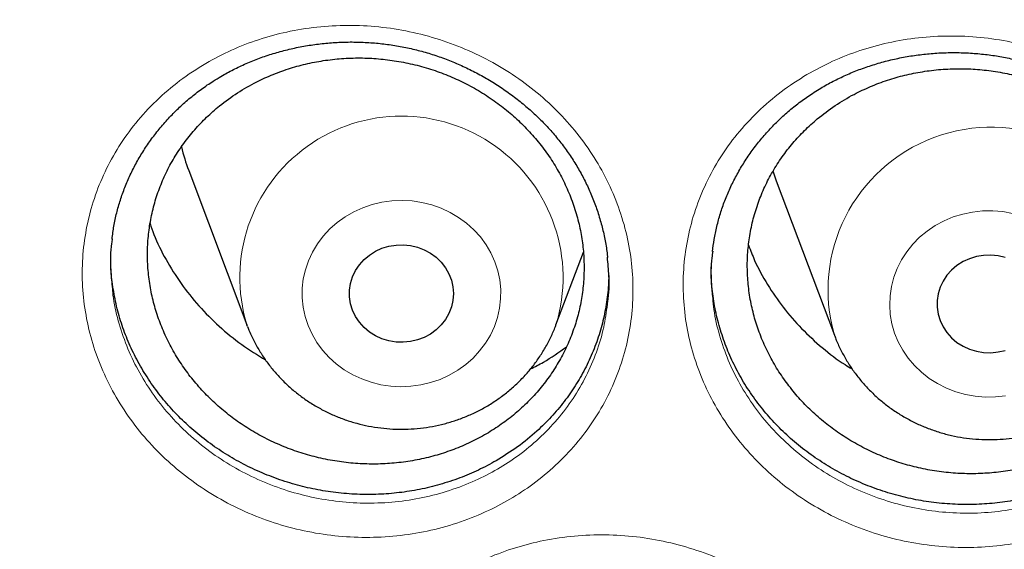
# Model space of a CAD drawing. Header units: millimetres. Extents: x 8 to 984, y 12 to 973.
# Tile 33 of 256: x 319 to 326, y 776 to 780. Entities that reach past the tile are written whole.
import ezdxf

# ---------------------------------------------------------------- set-up
doc = ezdxf.new("R2010")
doc.units = ezdxf.units.MM

msp = doc.modelspace()

# ---------------------------------------------------------------- linework, layer by layer
at = {"color": 7, "linetype": 'Continuous', "lineweight": 30}
for p, q in [((319.9585, 778.9909), (320.4056, 777.8026)), ((324.4753, 778.9111), (324.9223, 777.7229)), ((322.7817, 777.8026), (322.9922, 778.3621)), ((320.4097, 777.7918), (320.4056, 777.8026))]:
    msp.add_line(p, q, dxfattribs=at)
at = {"color": 7, "linetype": 'Continuous', "lineweight": 30, "flags": 128}
for points in [[(324.4491, 778.9866), (324.4723, 778.9189), (324.4753, 778.9111)], [(321.2178, 777.9158), (321.2024, 777.9661), (321.1946, 778.0179), (321.1946, 778.0703), (321.2024, 778.1221), (321.2178, 778.1725), (321.2405, 778.2203), (321.2701, 778.2647), (321.3059, 778.3048), (321.3474, 778.3398), (321.3937, 778.3691), (321.4438, 778.3921), (321.4969, 778.4083), (321.5519, 778.4173), (321.6076, 778.4192), (321.6631, 778.4137), (321.7173, 778.401), (321.769, 778.3814), (321.8173, 778.3552), (321.8613, 778.323), (321.9001, 778.2853), (321.9329, 778.243), (321.9591, 778.1968), (321.9782, 778.1476), (321.9898, 778.0963), (321.9937, 778.0441), (321.9898, 777.9919), (321.9782, 777.9407), (321.9591, 777.8915), (321.9329, 777.8452), (321.9001, 777.8029), (321.8613, 777.7652), (321.8173, 777.733), (321.769, 777.7068), (321.7173, 777.6872), (321.6631, 777.6745), (321.6076, 777.6691), (321.5519, 777.6709), (321.4969, 777.68), (321.4438, 777.6962), (321.3937, 777.7191), (321.3474, 777.7484), (321.3059, 777.7834), (321.2701, 777.8235), (321.2405, 777.8679), (321.2178, 777.9158)], [(326.234, 778.3213), (326.1798, 778.3339), (326.1243, 778.3394), (326.0686, 778.3376), (326.0136, 778.3285), (325.9605, 778.3123), (325.9104, 778.2894), (325.8641, 778.2601), (325.8226, 778.2251), (325.7868, 778.1849), (325.7572, 778.1406), (325.7345, 778.0927), (325.7191, 778.0424), (325.7114, 777.9905), (325.7114, 777.9382), (325.7191, 777.8863), (325.7345, 777.836), (325.7572, 777.7882), (325.7868, 777.7438), (325.8226, 777.7037), (325.8641, 777.6686), (325.9104, 777.6394), (325.9605, 777.6164), (326.0136, 777.6002), (326.0686, 777.5911), (326.1243, 777.5893), (326.1798, 777.5948), (326.234, 777.6074)], [(324.9223, 777.7229), (324.9227, 777.7217), (324.924, 777.7184)]]:
    msp.add_lwpolyline(points, dxfattribs=at)
at = {"color": 252, "linetype": 'Continuous', "lineweight": 0, "flags": 128}
for points in [[(320.8761, 777.7991), (320.8533, 777.8684), (320.8382, 777.9396), (320.8308, 778.0119), (320.8312, 778.0844), (320.8395, 778.1566), (320.8555, 778.2276), (320.8791, 778.2967), (320.91, 778.3632), (320.9479, 778.4265), (320.9924, 778.4858), (321.0431, 778.5406), (321.0995, 778.5903), (321.161, 778.6345), (321.2268, 778.6725), (321.2965, 778.7041), (321.3692, 778.7289), (321.4442, 778.7467), (321.5207, 778.7573), (321.598, 778.7606), (321.6752, 778.7565), (321.7516, 778.7451), (321.8264, 778.7265), (321.8988, 778.7009), (321.968, 778.6686), (322.0334, 778.6298), (322.0943, 778.5851), (322.1501, 778.5348), (322.2002, 778.4795), (322.244, 778.4197), (322.2811, 778.356), (322.3113, 778.2892), (322.334, 778.2198), (322.3491, 778.1486), (322.3565, 778.0764), (322.3561, 778.0038), (322.3478, 777.9316), (322.3318, 777.8606), (322.3083, 777.7915), (322.2774, 777.725), (322.2394, 777.6617), (322.1949, 777.6024), (322.1442, 777.5476), (322.0878, 777.4979), (322.0264, 777.4538), (321.9605, 777.4157), (321.8909, 777.3841), (321.8182, 777.3593), (321.7432, 777.3415), (321.6666, 777.3309), (321.5894, 777.3277), (321.5121, 777.3318), (321.4357, 777.3431), (321.361, 777.3617), (321.2886, 777.3873), (321.2193, 777.4196), (321.1539, 777.4584), (321.093, 777.5031), (321.0372, 777.5534), (320.9872, 777.6088), (320.9433, 777.6686), (320.9062, 777.7322), (320.8761, 777.7991)], [(326.2918, 778.6603), (326.2158, 778.674), (326.1387, 778.6803), (326.0614, 778.6793), (325.9846, 778.671), (325.909, 778.6554), (325.8355, 778.6328), (325.7648, 778.6033), (325.6977, 778.5672), (325.6348, 778.5249), (325.5768, 778.4769), (325.5243, 778.4237), (325.4778, 778.3657), (325.4377, 778.3036), (325.4046, 778.238), (325.3787, 778.1696), (325.3604, 778.0991), (325.3497, 778.0272), (325.3468, 777.9547), (325.3518, 777.8823), (325.3645, 777.8107), (325.3849, 777.7407), (325.4128, 777.673), (325.4478, 777.6082), (325.4896, 777.5472), (325.5377, 777.4904), (325.5918, 777.4385), (325.6511, 777.3919), (325.7152, 777.3513), (325.7834, 777.3169), (325.8549, 777.2892), (325.929, 777.2684), (326.005, 777.2548), (326.082, 777.2484), (326.1594, 777.2494), (326.2362, 777.2577)]]:
    msp.add_lwpolyline(points, dxfattribs=at)
at = {"color": 252, "linetype": 'Continuous', "lineweight": 0}
for centre, radius, start, end in [((321.5937, 778.1663), 1.2425, 342.971, 197.01822), ((326.125, 778.0714), 1.2521, 24.82668, 196.15947)]:
    msp.add_arc(centre, radius, start, end, dxfattribs=at)
at = {"color": 7, "linetype": 'Continuous', "lineweight": 30}
msp.add_arc((321.4122, 779.5378), 1.5532, 193.60825, 200.61869, dxfattribs=at)
at = {"color": 252, "linetype": 'Continuous', "lineweight": 0}
for points, knots in [([(346.0257, 818.5745), (345.5291, 818.5686), (344.5359, 818.5568), (343.0491, 818.4611), (341.568, 818.3086), (340.0955, 818.094), (338.6432, 817.8208), (337.2136, 817.4904), (335.8091, 817.1048), (334.4236, 816.6626), (333.0515, 816.1617), (331.6958, 815.6018), (330.3597, 814.9828), (329.0539, 814.3093), (327.781, 813.5826), (326.5507, 812.8087), (325.3647, 811.9902), (324.2243, 811.1296), (323.1247, 810.2236), (322.0613, 809.2682), (321.0372, 808.2642), (320.0553, 807.2126), (319.1236, 806.1216), (318.244, 804.9932), (317.423, 803.8365), (316.6611, 802.6545), (315.9586, 801.45), (315.3122, 800.2182), (314.7195, 798.9537), (314.1829, 797.6584), (313.7047, 796.3344), (313.289, 794.9919), (312.9366, 793.6335), (312.6499, 792.2701), (312.4281, 790.9045), (312.2704, 789.5395), (312.1756, 788.1694), (312.1438, 786.7883), (312.1764, 785.399), (312.2746, 784.004), (312.4381, 782.6145), (312.6666, 781.233), (312.9579, 779.8704), (313.31, 778.5292), (313.7211, 777.2114), (314.1924, 775.9116), (314.7263, 774.6243), (315.3231, 773.3524), (315.9829, 772.0989), (316.7007, 770.8738), (317.4753, 769.6795), (318.3001, 768.5252), (319.1726, 767.4125), (320.0898, 766.3427), (321.0555, 765.3109), (322.0739, 764.3133), (323.144, 763.3525), (324.2648, 762.4313), (325.4277, 761.5572), (326.6305, 760.7319), (327.8634, 759.9617), (329.1233, 759.2469), (330.4071, 758.5878), (331.7201, 757.9813), (333.0678, 757.4253), (334.4484, 756.9218), (335.8597, 756.4732), (337.2906, 756.0831), (338.7384, 755.7525), (340.1917, 755.4835), (341.6472, 755.2755), (343.1021, 755.1275), (344.5625, 755.0386), (346.0345, 755.0087), (347.5154, 755.0393), (349.0022, 755.1315), (350.4833, 755.2849), (351.9558, 755.4992), (353.4081, 755.7725), (354.8377, 756.1029), (356.2423, 756.4885), (357.6278, 756.9307), (358.9999, 757.4316), (360.3556, 757.9915), (361.6916, 758.6105), (362.9974, 759.284), (364.2704, 760.0107), (365.5007, 760.7846), (366.6867, 761.6031), (367.827, 762.4637), (368.9267, 763.3697), (369.99, 764.3251), (371.0141, 765.3291), (371.996, 766.3807), (372.9277, 767.4717), (373.8073, 768.6001), (374.6283, 769.7568), (375.3902, 770.9388), (376.0927, 772.1433), (376.7391, 773.3751), (377.3318, 774.6396), (377.8684, 775.9349), (378.3467, 777.259), (378.7624, 778.6014), (379.1148, 779.9598), (379.4015, 781.3232), (379.6232, 782.6888), (379.781, 784.0538), (379.8757, 785.4239), (379.9075, 786.805), (379.875, 788.1943), (379.7767, 789.5893), (379.6132, 790.9788), (379.3847, 792.3603), (379.0935, 793.7229), (378.7413, 795.0641), (378.3303, 796.3819), (377.859, 797.6817), (377.325, 798.969), (376.7282, 800.2409), (376.0685, 801.4944), (375.3506, 802.7195), (374.5761, 803.9138), (373.7512, 805.0681), (372.8788, 806.1808), (371.9615, 807.2507), (370.9959, 808.2824), (369.9775, 809.28), (368.9073, 810.2408), (367.7865, 811.162), (366.6236, 812.0361), (365.4208, 812.8614), (364.188, 813.6316), (362.9281, 814.3464), (361.6443, 815.0055), (360.3313, 815.612), (358.9835, 816.168), (357.6029, 816.6715), (356.1916, 817.1202), (354.7607, 817.5102), (353.3129, 817.8408), (351.8597, 818.1097), (350.4041, 818.318), (348.9492, 818.4651), (347.4888, 818.5574), (346.5134, 818.5688), (346.0257, 818.5745)], [0, 0, 0, 0, 0.007, 0.014, 0.021, 0.028, 0.035, 0.041875, 0.04875, 0.055625, 0.0625, 0.0695, 0.0765, 0.0835, 0.0905, 0.0975, 0.104375, 0.11125, 0.118125, 0.125, 0.132, 0.139, 0.146, 0.153, 0.16, 0.166875, 0.17375, 0.180625, 0.1875, 0.1945, 0.2015, 0.2085, 0.2155, 0.2225, 0.229375, 0.23625, 0.243125, 0.25, 0.257, 0.264, 0.271, 0.278, 0.285, 0.291875, 0.29875, 0.305625, 0.3125, 0.3195, 0.3265, 0.3335, 0.3405, 0.3475, 0.354375, 0.36125, 0.368125, 0.375, 0.382, 0.389, 0.396, 0.403, 0.41, 0.416875, 0.42375, 0.430625, 0.4375, 0.4445, 0.4515, 0.4585, 0.4655, 0.4725, 0.479375, 0.48625, 0.493125, 0.5, 0.507, 0.514, 0.521, 0.528, 0.535, 0.541875, 0.54875, 0.555625, 0.5625, 0.5695, 0.5765, 0.5835, 0.5905, 0.5975, 0.604375, 0.61125, 0.618125, 0.625, 0.632, 0.639, 0.646, 0.653, 0.66, 0.666875, 0.67375, 0.680625, 0.6875, 0.6945, 0.7015, 0.7085, 0.7155, 0.7225, 0.729375, 0.73625, 0.743125, 0.75, 0.757, 0.764, 0.771, 0.778, 0.785, 0.791875, 0.79875, 0.805625, 0.8125, 0.8195, 0.8265, 0.8335, 0.8405, 0.8475, 0.854375, 0.86125, 0.868125, 0.875, 0.882, 0.889, 0.896, 0.903, 0.91, 0.916875, 0.92375, 0.930625, 0.9375, 0.9445, 0.9515, 0.9585, 0.9655, 0.9725, 0.979375, 0.98625, 0.993125, 1, 1, 1, 1]), ([(320.1148, 779.8288), (320.18, 779.863), (320.3105, 779.9315), (320.5207, 780.0083), (320.7418, 780.066), (320.973, 780.1001), (321.2111, 780.1102), (321.4498, 780.0956), (321.6858, 780.0555), (321.9162, 779.9915), (322.1387, 779.9044), (322.3498, 779.7943), (322.5474, 779.6634), (322.7285, 779.5134), (322.8903, 779.3459), (323.0317, 779.1637), (323.1511, 778.9685), (323.246, 778.7625), (323.3162, 778.5485), (323.3605, 778.3295), (323.3777, 778.1083), (323.3686, 777.8878), (323.3333, 777.6701), (323.2711, 777.4583), (323.1838, 777.2549), (323.0724, 777.0624), (322.9377, 776.8839), (322.782, 776.7211), (322.6115, 776.5794), (322.4296, 776.4597), (322.2343, 776.3582), (322.0214, 776.2753), (321.7931, 776.2135), (321.5583, 776.1763), (321.3199, 776.1648), (321.0811, 776.1779), (320.8444, 776.2155), (320.6128, 776.2782), (320.3892, 776.3644), (320.1768, 776.4728), (319.9787, 776.6026), (319.7968, 776.7513), (319.6331, 776.9173), (319.4904, 777.0992), (319.3697, 777.2941), (319.2727, 777.4994), (319.2013, 777.7128), (319.1556, 777.9313), (319.136, 778.1524), (319.1438, 778.3733), (319.1778, 778.5912), (319.2378, 778.8034), (319.3237, 779.007), (319.4334, 779.1997), (319.5679, 779.3822), (319.7279, 779.5502), (319.91, 779.7034), (320.0466, 779.7871), (320.1148, 779.8288)], [0, 0, 0, 0, 0.017129, 0.034307, 0.051436, 0.06936, 0.087341, 0.105265, 0.123155, 0.141104, 0.158995, 0.176909, 0.19488, 0.212793, 0.23063, 0.248522, 0.266358, 0.28423, 0.302158, 0.320029, 0.337852, 0.355731, 0.373553, 0.39142, 0.409343, 0.42721, 0.445076, 0.462999, 0.480866, 0.49744, 0.514014, 0.532021, 0.550084, 0.568088, 0.586008, 0.603985, 0.621904, 0.639856, 0.657867, 0.675819, 0.693688, 0.711613, 0.729482, 0.747354, 0.765283, 0.783155, 0.800994, 0.81889, 0.83673, 0.85457, 0.872467, 0.890306, 0.908135, 0.926018, 0.943844, 0.962542, 0.981303, 1, 1, 1, 1]), ([(324.7107, 779.728), (324.7757, 779.7635), (324.906, 779.8347), (325.1163, 779.9154), (325.3372, 779.9769), (325.5682, 780.0148), (325.806, 780.0288), (326.0446, 780.0181), (326.2809, 779.9819), (326.512, 779.9217), (326.7352, 779.8383), (326.9476, 779.7318), (327.1465, 779.6042), (327.3293, 779.4574), (327.4932, 779.2928), (327.6367, 779.113), (327.7585, 778.92), (327.856, 778.7156), (327.9288, 778.5029), (327.9759, 778.2847), (327.9958, 778.0639), (327.9895, 777.8432), (327.9569, 777.625), (327.8973, 777.4122), (327.8125, 777.2074), (327.7036, 777.0132), (327.571, 776.8326), (327.4174, 776.6673), (327.2486, 776.5228), (327.0682, 776.4002), (326.8742, 776.2956), (326.6624, 776.2094), (326.4351, 776.144), (326.2009, 776.103), (325.9629, 776.0877), (325.7243, 776.0969), (325.4873, 776.1306), (325.2551, 776.1895), (325.0307, 776.2719), (324.8171, 776.3766), (324.6176, 776.503), (324.434, 776.6486), (324.2684, 776.8119), (324.1235, 776.9912), (324.0005, 777.184), (323.9009, 777.3875), (323.8269, 777.5997), (323.7784, 777.8174), (323.7561, 778.0381), (323.7611, 778.2591), (323.7924, 778.4775), (323.8498, 778.6906), (323.9331, 778.8955), (324.0404, 779.09), (324.1724, 779.2743), (324.3297, 779.4443), (324.5088, 779.5997), (324.6435, 779.6853), (324.7107, 779.728)], [0, 0, 0, 0, 0.017221, 0.034492, 0.051713, 0.069628, 0.0876, 0.105515, 0.123396, 0.141334, 0.159216, 0.177123, 0.195088, 0.212995, 0.230831, 0.248724, 0.266559, 0.284437, 0.302371, 0.320248, 0.338081, 0.355969, 0.373801, 0.391677, 0.40961, 0.427486, 0.445356, 0.463284, 0.481156, 0.497736, 0.514317, 0.532312, 0.550365, 0.568358, 0.586268, 0.604235, 0.622145, 0.640087, 0.658088, 0.676031, 0.693895, 0.711816, 0.72968, 0.747554, 0.765485, 0.783359, 0.801206, 0.81911, 0.836957, 0.854807, 0.872714, 0.890564, 0.908401, 0.926292, 0.944126, 0.96273, 0.981398, 1, 1, 1, 1]), ([(319.3702, 778.0972), (319.3719, 778.0756), (319.3785, 777.9872), (319.4145, 777.834), (319.4777, 777.6408), (319.566, 777.4549), (319.6751, 777.2784), (319.8043, 777.1135), (319.9525, 776.9629), (320.1171, 776.828), (320.2964, 776.7101), (320.4886, 776.6116), (320.691, 776.5331), (320.9005, 776.4758), (321.1147, 776.4411), (321.3308, 776.4287), (321.5465, 776.4384), (321.7589, 776.4714), (321.9654, 776.5266), (322.158, 776.6009), (322.3347, 776.6921), (322.4992, 776.7997), (322.6534, 776.9273), (322.7942, 777.074), (322.9162, 777.235), (323.0171, 777.4086), (323.0956, 777.5923), (323.1517, 777.777), (323.1689, 777.9019), (323.1771, 777.961)], [0, 0, 0, 0, 0.0124437, 0.0507457, 0.0889287, 0.1271781, 0.1655535, 0.2038043, 0.2420515, 0.2804216, 0.3186701, 0.3570919, 0.3956373, 0.4340601, 0.4724254, 0.5109142, 0.5492818, 0.5878196, 0.6264843, 0.665028, 0.7004932, 0.7359607, 0.7742044, 0.8125683, 0.8508107, 0.8890508, 0.927412, 0.965654, 1, 1, 1, 1]), ([(323.9865, 778.0083), (323.989, 777.979), (323.9971, 777.8832), (324.0362, 777.7231), (324.102, 777.5311), (324.1925, 777.3469), (324.3037, 777.1724), (324.4349, 777.0099), (324.5849, 776.8619), (324.751, 776.7299), (324.9316, 776.6152), (325.1248, 776.52), (325.3279, 776.4451), (325.5379, 776.3913), (325.7524, 776.3603), (325.9684, 776.3515), (326.1838, 776.3649), (326.3956, 776.4014), (326.6012, 776.4599), (326.7928, 776.5374), (326.9683, 776.6315), (327.1315, 776.7419), (327.2841, 776.872), (327.4231, 777.021), (327.543, 777.184), (327.6418, 777.3593), (327.7179, 777.5442), (327.7703, 777.7235), (327.7853, 777.8421), (327.792, 777.8949)], [0, 0, 0, 0, 0.016822, 0.055119, 0.093295, 0.131528, 0.169884, 0.208116, 0.246332, 0.284668, 0.322884, 0.361264, 0.399766, 0.438146, 0.476467, 0.514911, 0.553234, 0.591727, 0.630345, 0.668844, 0.704303, 0.739761, 0.777992, 0.816342, 0.854572, 0.89281, 0.931169, 0.969406, 1, 1, 1, 1]), ([(327.0182, 775.9714), (327.0833, 776.0068), (327.2137, 776.0777), (327.4241, 776.1582), (327.6452, 776.2196), (327.8763, 776.2576), (328.1142, 776.2717), (328.3529, 776.2613), (328.5891, 776.2256), (328.8201, 776.166), (329.0433, 776.0833), (329.2555, 775.9776), (329.4543, 775.8511), (329.6369, 775.7053), (329.8005, 775.5418), (329.9439, 775.3633), (330.0654, 775.1715), (330.1627, 774.9684), (330.2354, 774.757), (330.2823, 774.5401), (330.3021, 774.3205), (330.2956, 774.101), (330.2627, 773.8838), (330.2029, 773.6721), (330.1179, 773.4681), (330.0087, 773.2747), (329.8758, 773.0948), (329.7219, 772.9301), (329.5528, 772.7861), (329.3721, 772.6638), (329.1777, 772.5595), (328.9657, 772.4735), (328.7382, 772.4082), (328.5039, 772.3672), (328.2659, 772.3517), (328.0271, 772.3606), (327.7901, 772.3939), (327.5581, 772.4522), (327.3337, 772.5339), (327.1203, 772.6378), (326.9209, 772.7632), (326.7376, 772.9077), (326.5721, 773.0698), (326.4274, 773.248), (326.3046, 773.4394), (326.2052, 773.6417), (326.1314, 773.8526), (326.0831, 774.069), (326.0609, 774.2885), (326.0661, 774.5083), (326.0976, 774.7256), (326.1552, 774.9378), (326.2388, 775.1418), (326.3464, 775.3354), (326.4787, 775.5191), (326.6363, 775.6885), (326.8158, 775.8434), (326.9508, 775.9288), (327.0182, 775.9714)], [0, 0, 0, 0, 0.017215, 0.034482, 0.051699, 0.069611, 0.087582, 0.105494, 0.123367, 0.141297, 0.15917, 0.177066, 0.195019, 0.212915, 0.230742, 0.248625, 0.266451, 0.284326, 0.302257, 0.320131, 0.337968, 0.355862, 0.373698, 0.391584, 0.409526, 0.427412, 0.445295, 0.463233, 0.481115, 0.497714, 0.514313, 0.532305, 0.550354, 0.568344, 0.58625, 0.604213, 0.622118, 0.640051, 0.658042, 0.675974, 0.693828, 0.711738, 0.729591, 0.747457, 0.765381, 0.783247, 0.801094, 0.818997, 0.836843, 0.8547, 0.872613, 0.890469, 0.908316, 0.926219, 0.944064, 0.962688, 0.981376, 1, 1, 1, 1]), ([(322.0631, 775.9148), (322.1284, 775.9487), (322.2593, 776.0165), (322.4698, 776.0924), (322.6911, 776.1493), (322.9226, 776.1828), (323.1609, 776.1924), (323.3996, 776.1774), (323.6355, 776.1371), (323.8658, 776.073), (324.0879, 775.986), (324.2986, 775.8762), (324.4956, 775.7457), (324.6761, 775.5964), (324.8373, 775.4296), (324.978, 775.2483), (325.0966, 775.0541), (325.1909, 774.8492), (325.2603, 774.6364), (325.3039, 774.4187), (325.3203, 774.1987), (325.3104, 773.9794), (325.2743, 773.763), (325.2113, 773.5524), (325.1232, 773.3502), (325.0111, 773.1589), (324.8755, 772.9816), (324.7191, 772.8198), (324.5479, 772.6791), (324.3653, 772.5603), (324.1693, 772.4596), (323.9559, 772.3776), (323.7272, 772.3166), (323.4922, 772.2801), (323.2536, 772.2691), (323.0148, 772.2826), (322.7781, 772.3204), (322.5467, 772.3832), (322.3234, 772.4693), (322.1115, 772.5774), (321.9139, 772.7068), (321.7326, 772.8549), (321.5695, 773.0202), (321.4275, 773.2012), (321.3076, 773.395), (321.2113, 773.5993), (321.1407, 773.8115), (321.0957, 774.0288), (321.0769, 774.2487), (321.0855, 774.4683), (321.1203, 774.685), (321.181, 774.8959), (321.2677, 775.0983), (321.3782, 775.2898), (321.5135, 775.4712), (321.6744, 775.6382), (321.8574, 775.7904), (321.9946, 775.8734), (322.0631, 775.9148)], [0, 0, 0, 0, 0.017121, 0.0342917, 0.0514128, 0.0693361, 0.0873168, 0.10524, 0.1231229, 0.1410627, 0.1589457, 0.1768462, 0.1948048, 0.2127052, 0.2305303, 0.2484112, 0.2662362, 0.2841015, 0.3020247, 0.3198908, 0.3377164, 0.3555991, 0.3734244, 0.3913017, 0.4092353, 0.4271124, 0.4449917, 0.4629281, 0.4808075, 0.4974035, 0.5139991, 0.5320036, 0.5500647, 0.5680666, 0.5859839, 0.6039578, 0.6218741, 0.6398162, 0.6578159, 0.6757581, 0.6936137, 0.7115262, 0.7293818, 0.7472436, 0.7651632, 0.7830251, 0.8008623, 0.8187557, 0.8365926, 0.8544384, 0.8723405, 0.8901864, 0.9080262, 0.9259209, 0.9437591, 0.9624846, 0.9812756, 1, 1, 1, 1])]:
    msp.add_open_spline(points, degree=3, knots=knots, dxfattribs=at)
at = {"color": 7, "linetype": 'Continuous', "lineweight": 30}
for points, knots in [([(311.1744, 789.4808), (311.1726, 789.4568), (311.1688, 789.404), (311.163, 789.318), (311.1562, 789.213), (311.1484, 789.0876), (311.1399, 788.9438), (311.1316, 788.792), (311.124, 788.6382), (311.1173, 788.4874), (311.1114, 788.3395), (311.1036, 788.1144), (311.0958, 787.8185), (311.0912, 787.489), (311.0902, 787.2027), (311.0913, 786.9474), (311.0947, 786.6793), (311.1008, 786.3958), (311.111, 786.0672), (311.127, 785.6905), (311.1509, 785.2625), (311.1827, 784.8099), (311.2233, 784.3328), (311.2741, 783.8315), (311.336, 783.3061), (311.4042, 782.8036), (311.4759, 782.3312), (311.5473, 781.902), (311.623, 781.4825), (311.7015, 781.0785), (311.7822, 780.6902), (311.8645, 780.3174), (311.9505, 779.949), (312.0399, 779.5859), (312.1322, 779.2293), (312.2239, 778.8912), (312.3143, 778.5714), (312.3951, 778.2963), (312.4659, 778.0629), (312.5264, 777.8678), (312.5852, 777.6824), (312.641, 777.5101), (312.6922, 777.3552), (312.737, 777.2216), (312.7742, 777.1122), (312.804, 777.0252), (312.8296, 776.9515), (312.8556, 776.8771), (312.8859, 776.7909), (312.922, 776.6893), (312.9659, 776.5673), (313.0183, 776.4238), (313.0798, 776.2579), (313.1496, 776.073), (313.2281, 775.8691), (313.3151, 775.648), (313.4102, 775.4119), (313.5109, 775.1676), (313.6153, 774.9207), (313.7691, 774.5649), (313.976, 774.1045), (314.241, 773.5448), (314.5426, 772.9385), (314.8834, 772.2896), (315.2663, 771.6025), (315.6598, 770.9346), (316.103, 770.2214), (316.6039, 769.4617), (317.1685, 768.6583), (317.758, 767.8705), (318.2975, 767.1924), (318.7816, 766.6134), (319.2073, 766.1236), (319.6562, 765.6272), (320.1289, 765.1252), (320.5526, 764.6938), (320.9195, 764.3325), (321.2229, 764.0411), (321.5348, 763.749), (321.8554, 763.4564), (322.1848, 763.1635), (322.5208, 762.8724), (322.8458, 762.5983), (323.1506, 762.3475), (323.4281, 762.1241), (323.6872, 761.9197), (323.9274, 761.7338), (324.1481, 761.5658), (324.3399, 761.4222), (324.5043, 761.3008), (324.6429, 761.1995), (324.7666, 761.1099), (324.8667, 761.0381), (324.9421, 760.9843), (324.9978, 760.9448), (325.0534, 760.9055), (325.1268, 760.8538), (325.2229, 760.7866), (325.3393, 760.7058), (325.4676, 760.6176), (325.6067, 760.5229), (325.7566, 760.4218), (325.9491, 760.2937), (326.1892, 760.1363), (326.4827, 759.9478), (326.803, 759.7468), (327.1506, 759.534), (327.5225, 759.3123), (327.911, 759.0873), (328.3066, 758.8648), (328.7032, 758.6485), (329.2012, 758.3848), (329.8012, 758.0804), (330.5038, 757.743), (331.2029, 757.4258), (331.933, 757.113), (332.6936, 756.8073), (333.4838, 756.5113), (334.268, 756.2382), (335.0501, 755.9856), (335.829, 755.7531), (336.6058, 755.5399), (337.3801, 755.3453), (338.1561, 755.168), (339.0102, 754.992), (339.9428, 754.8237), (340.9546, 754.6696), (341.9683, 754.5436), (342.9847, 754.4456), (344.0037, 754.3755), (345.0245, 754.3335), (346.0462, 754.3199), (347.0678, 754.3347), (348.0885, 754.3777), (349.1074, 754.449), (350.1237, 754.5481), (351.1366, 754.6751), (352.1451, 754.8298), (353.0762, 754.9988), (353.9306, 755.1757), (354.7123, 755.3551), (355.4967, 755.5533), (356.2874, 755.7717), (357.0797, 756.0099), (357.8731, 756.2684), (358.6666, 756.5472), (359.4641, 756.8487), (360.2236, 757.1569), (360.9441, 757.4683), (361.6205, 757.7774), (362.286, 758.0985), (362.935, 758.4282), (363.5664, 758.7651), (364.1562, 759.0952), (364.7064, 759.4164), (365.2188, 759.7274), (365.6187, 759.9794), (365.9116, 760.1688), (366.0999, 760.2922), (366.2781, 760.4107), (366.4402, 760.5198), (366.5827, 760.6169), (366.6952, 760.6942), (366.7815, 760.754), (366.8451, 760.7983), (366.8999, 760.8366), (366.9458, 760.8688), (366.9829, 760.8949), (367.0137, 760.9166), (367.0458, 760.9394), (367.0963, 760.9751), (367.1704, 761.0279), (367.2684, 761.0982), (367.3814, 761.1798), (367.5101, 761.2737), (367.6546, 761.3802), (367.814, 761.4989), (367.9839, 761.6271), (368.1607, 761.7622), (368.3417, 761.9025), (368.5268, 762.0479), (368.768, 762.2401), (369.0674, 762.4836), (369.4265, 762.7837), (369.7967, 763.102), (370.1773, 763.4392), (370.5676, 763.7957), (370.9668, 764.1722), (371.3499, 764.5458), (371.714, 764.9123), (372.0514, 765.2619), (372.3767, 765.609), (372.685, 765.9473), (372.9768, 766.2761), (373.2676, 766.6125), (373.5557, 766.955), (373.8395, 767.3019), (374.103, 767.6328), (374.3322, 767.928), (374.5303, 768.1888), (374.7003, 768.4168), (374.859, 768.6333), (375.0073, 768.839), (375.15, 769.04), (375.2934, 769.2454), (375.4431, 769.4633), (375.6005, 769.6965), (375.7699, 769.9523), (375.9512, 770.2321), (376.1442, 770.5369), (376.344, 770.8606), (376.55, 771.2036), (376.7616, 771.566), (376.9736, 771.9405), (377.1853, 772.3265), (377.3956, 772.7228), (377.6032, 773.1279), (377.8023, 773.5306), (377.9881, 773.9197), (378.1599, 774.2924), (378.3185, 774.6482), (378.4646, 774.9869), (378.5989, 775.3081), (378.7139, 775.5918), (378.8118, 775.8399), (378.8947, 776.0546), (378.9716, 776.2579), (379.0425, 776.4492), (379.1013, 776.6111), (379.1475, 776.7403), (379.1806, 776.834), (379.2061, 776.9066), (379.2257, 776.963), (379.2434, 777.0139), (379.2645, 777.0753), (379.2917, 777.1549), (379.3256, 777.255), (379.3651, 777.373), (379.4133, 777.5193), (379.4707, 777.6966), (379.5374, 777.9073), (379.6103, 778.1438), (379.6888, 778.4062), (379.7723, 778.6946), (379.8947, 779.1339), (380.0468, 779.7183), (380.217, 780.4419), (380.3704, 781.1712), (380.5068, 781.9059), (380.6282, 782.6604), (380.7332, 783.4347), (380.8201, 784.2287), (380.8776, 784.9172), (380.914, 785.4976), (380.9359, 785.9611), (380.9504, 786.4079), (380.9578, 786.8182), (380.9598, 787.1921), (380.9577, 787.5311), (380.9524, 787.8484), (380.9444, 788.1439), (380.935, 788.4041), (380.925, 788.6312), (380.915, 788.8277), (380.9055, 788.9946), (380.8969, 789.1357), (380.8903, 789.2572), (380.8842, 789.3736), (380.8794, 789.4454), (380.877, 789.4808)], [0, 0, 0, 0, 0.000629, 0.001386, 0.002278, 0.003452, 0.004807, 0.006262, 0.00769, 0.009089, 0.010459, 0.011801, 0.015342, 0.018666, 0.020917, 0.023245, 0.025716, 0.028332, 0.031091, 0.03482, 0.038782, 0.042979, 0.04741, 0.052076, 0.056975, 0.062109, 0.066169, 0.070255, 0.074203, 0.078013, 0.081684, 0.085216, 0.08861, 0.092182, 0.095588, 0.098825, 0.101894, 0.104796, 0.106766, 0.10865, 0.110449, 0.112152, 0.113663, 0.114962, 0.116049, 0.116859, 0.117505, 0.118205, 0.119039, 0.120031, 0.121185, 0.122623, 0.124252, 0.126071, 0.128081, 0.130282, 0.132629, 0.135103, 0.137569, 0.140018, 0.145787, 0.151466, 0.157055, 0.164399, 0.171583, 0.178617, 0.185622, 0.194542, 0.203467, 0.212397, 0.221332, 0.227023, 0.23289, 0.238934, 0.245153, 0.25155, 0.255276, 0.25906, 0.262901, 0.266799, 0.270755, 0.274768, 0.278758, 0.282184, 0.285372, 0.288324, 0.291038, 0.293516, 0.295757, 0.297457, 0.29899, 0.300355, 0.301546, 0.302287, 0.302833, 0.303373, 0.304109, 0.305233, 0.30651, 0.307898, 0.309397, 0.311008, 0.312729, 0.315573, 0.318677, 0.322039, 0.325661, 0.329541, 0.333574, 0.337613, 0.341616, 0.345585, 0.352585, 0.359474, 0.366252, 0.372919, 0.380494, 0.387921, 0.3952, 0.402406, 0.409585, 0.41661, 0.42361, 0.430585, 0.437534, 0.446521, 0.455464, 0.464388, 0.473312, 0.482236, 0.49116, 0.500084, 0.509008, 0.517931, 0.526855, 0.535779, 0.544703, 0.553627, 0.562552, 0.569549, 0.57655, 0.583634, 0.590831, 0.598141, 0.60543, 0.612828, 0.620334, 0.62795, 0.634497, 0.641108, 0.647651, 0.654092, 0.660431, 0.666668, 0.672072, 0.677396, 0.682642, 0.684681, 0.686708, 0.688654, 0.690396, 0.691932, 0.693261, 0.694048, 0.694739, 0.695334, 0.695834, 0.696239, 0.696548, 0.696842, 0.697293, 0.698202, 0.699278, 0.700521, 0.701932, 0.703543, 0.705329, 0.707256, 0.709246, 0.711293, 0.713399, 0.715562, 0.719569, 0.723762, 0.728139, 0.732701, 0.737448, 0.742381, 0.747498, 0.751894, 0.75634, 0.760635, 0.764769, 0.76874, 0.77255, 0.776833, 0.780891, 0.784725, 0.788333, 0.791059, 0.79364, 0.796078, 0.798371, 0.80055, 0.802798, 0.805202, 0.807762, 0.810477, 0.813583, 0.816871, 0.82034, 0.823991, 0.827823, 0.831836, 0.835787, 0.839898, 0.844151, 0.848292, 0.852246, 0.85601, 0.859587, 0.862974, 0.866174, 0.869184, 0.871418, 0.873534, 0.875535, 0.877419, 0.879171, 0.880295, 0.88121, 0.881919, 0.88242, 0.882862, 0.88341, 0.884213, 0.885188, 0.886336, 0.887655, 0.889451, 0.891491, 0.893775, 0.896304, 0.899076, 0.902093, 0.908942, 0.915819, 0.922716, 0.929634, 0.936573, 0.943955, 0.95136, 0.958789, 0.963177, 0.967546, 0.971705, 0.97562, 0.978968, 0.982115, 0.98506, 0.987804, 0.990345, 0.99231, 0.994134, 0.995819, 0.996978, 0.998039, 0.999032, 1, 1, 1, 1]), ([(313.7018, 783.6982), (313.7151, 783.5802), (313.7451, 783.3148), (313.7999, 782.9029), (313.8646, 782.4626), (313.9364, 782.0232), (314.015, 781.5849), (314.1003, 781.1477), (314.1925, 780.7117), (314.2914, 780.2771), (314.397, 779.8438), (314.5093, 779.412), (314.6284, 778.9818), (314.7541, 778.5532), (314.8864, 778.1265), (315.0254, 777.7015), (315.1709, 777.2786), (315.323, 776.8576), (315.4816, 776.4388), (315.6467, 776.0222), (315.8182, 775.6079), (315.9962, 775.196), (316.1805, 774.7865), (316.3712, 774.3797), (316.5681, 773.9754), (316.7713, 773.574), (316.9808, 773.1753), (317.1964, 772.7795), (317.4181, 772.3868), (317.6459, 771.9971), (317.8797, 771.6105), (318.1195, 771.2272), (318.3652, 770.8472), (318.6168, 770.4706), (318.8742, 770.0975), (319.1374, 769.728), (319.4063, 769.3621), (319.6808, 768.9999), (319.961, 768.6415), (320.2467, 768.2869), (320.5378, 767.9363), (320.8344, 767.5898), (321.1363, 767.2473), (321.4435, 766.909), (321.7559, 766.5749), (322.0735, 766.2451), (322.3961, 765.9197), (322.7238, 765.5988), (323.0564, 765.2824), (323.3939, 764.9705), (323.7362, 764.6633), (324.0833, 764.3608), (324.435, 764.0631), (324.7913, 763.7703), (325.1521, 763.4823), (325.5173, 763.1993), (325.8869, 762.9213), (326.2608, 762.6484), (326.6388, 762.3807), (327.021, 762.1181), (327.4072, 761.8608), (327.7974, 761.6089), (328.1914, 761.3622), (328.5893, 761.121), (328.9908, 760.8853), (329.396, 760.6551), (329.8046, 760.4304), (330.2168, 760.2113), (330.6323, 759.998), (331.051, 759.7903), (331.4729, 759.5884), (331.898, 759.3922), (332.326, 759.2019), (332.7569, 759.0175), (333.1907, 758.839), (333.6272, 758.6664), (334.0663, 758.4998), (334.5079, 758.3393), (334.952, 758.1848), (335.3985, 758.0364), (335.8472, 757.8941), (336.2981, 757.7579), (336.751, 757.628), (337.2059, 757.5042), (337.6627, 757.3867), (338.1213, 757.2755), (338.5815, 757.1705), (339.0433, 757.0718), (339.5066, 756.9795), (339.9713, 756.8935), (340.4373, 756.8139), (340.9044, 756.7407), (341.3727, 756.6738), (341.8419, 756.6134), (342.312, 756.5594), (342.7829, 756.5118), (343.2545, 756.4707), (343.7267, 756.436), (344.1994, 756.4078), (344.6725, 756.386), (345.1458, 756.3708), (345.6194, 756.362), (346.093, 756.3596), (346.5666, 756.3638), (347.0401, 756.3744), (347.5134, 756.3916), (347.9863, 756.4151), (348.4589, 756.4452), (348.9309, 756.4817), (349.4023, 756.5247), (349.873, 756.5741), (350.3429, 756.6299), (350.8119, 756.6922), (351.2798, 756.7608), (351.7467, 756.8359), (352.2123, 756.9173), (352.6766, 757.0051), (353.1395, 757.0992), (353.6009, 757.1997), (354.0606, 757.3065), (354.5187, 757.4195), (354.975, 757.5388), (355.4293, 757.6643), (355.8817, 757.796), (356.332, 757.9339), (356.7801, 758.0779), (357.2259, 758.2281), (357.6693, 758.3843), (358.1102, 758.5466), (358.5486, 758.7149), (358.9843, 758.8891), (359.4173, 759.0693), (359.8474, 759.2555), (360.2746, 759.4474), (360.6988, 759.6452), (361.1198, 759.8488), (361.5377, 760.0581), (361.9522, 760.2731), (362.3634, 760.4938), (362.7711, 760.72), (363.1752, 760.9518), (363.5757, 761.1891), (363.9725, 761.4319), (364.3654, 761.6801), (364.7545, 761.9336), (365.1396, 762.1924), (365.5206, 762.4564), (365.8975, 762.7256), (366.2701, 763), (366.6385, 763.2794), (367.0025, 763.5638), (367.362, 763.8532), (367.717, 764.1475), (368.0674, 764.4465), (368.4131, 764.7504), (368.7541, 765.0589), (369.0902, 765.3721), (369.4215, 765.6898), (369.7477, 766.0121), (370.069, 766.3387), (370.3851, 766.6697), (370.696, 767.005), (371.0017, 767.3446), (371.3021, 767.6882), (371.5971, 768.036), (371.8867, 768.3877), (372.1709, 768.7433), (372.4494, 769.1028), (372.7224, 769.4661), (372.9896, 769.8331), (373.2512, 770.2037), (373.5069, 770.5778), (373.7569, 770.9554), (374.0009, 771.3363), (374.239, 771.7206), (374.4711, 772.108), (374.6972, 772.4986), (374.9172, 772.8923), (375.131, 773.2889), (375.3387, 773.6884), (375.5401, 774.0907), (375.7353, 774.4957), (375.9242, 774.9033), (376.1067, 775.3135), (376.2828, 775.7261), (376.4525, 776.1411), (376.6158, 776.5583), (376.7725, 776.9777), (376.9227, 777.3993), (377.0664, 777.8228), (377.2035, 778.2483), (377.3339, 778.6756), (377.4577, 779.1046), (377.5748, 779.5353), (377.6852, 779.9676), (377.789, 780.4013), (377.8859, 780.8363), (377.9761, 781.2727), (378.0595, 781.7102), (378.1361, 782.1488), (378.206, 782.5885), (378.2688, 783.029), (378.3219, 783.4424), (378.3508, 783.7091), (378.3638, 783.8285)], [0, 0, 0, 0, 0.0039737, 0.0089321, 0.0138905, 0.0188489, 0.0238073, 0.0287658, 0.0337243, 0.0386827, 0.0436413, 0.0485999, 0.0535585, 0.058517, 0.0634757, 0.0684343, 0.073393, 0.0783517, 0.0833104, 0.0882692, 0.0932281, 0.098187, 0.1031459, 0.1081048, 0.1130638, 0.1180227, 0.1229819, 0.127941, 0.1329, 0.1378593, 0.1428185, 0.1477778, 0.1527371, 0.1576965, 0.1626559, 0.1676154, 0.1725749, 0.1775343, 0.1824939, 0.1874536, 0.1924133, 0.197373, 0.2023327, 0.2072925, 0.2122523, 0.2172122, 0.2221722, 0.2271321, 0.2320921, 0.2370522, 0.2420122, 0.2469724, 0.2519326, 0.2568928, 0.261853, 0.2668132, 0.2717736, 0.276734, 0.2816944, 0.2866548, 0.2916152, 0.2965757, 0.3015362, 0.3064968, 0.3114574, 0.316418, 0.3213787, 0.3263394, 0.3313, 0.3362608, 0.3412215, 0.3461823, 0.3511431, 0.3561039, 0.3610648, 0.3660256, 0.3709865, 0.3759474, 0.3809084, 0.3858693, 0.3908303, 0.3957913, 0.4007523, 0.4057133, 0.4106744, 0.4156354, 0.4205965, 0.4255575, 0.4305186, 0.4354797, 0.4404408, 0.445402, 0.4503631, 0.4553242, 0.4602854, 0.4652465, 0.4702077, 0.4751689, 0.48013, 0.4850912, 0.4900524, 0.4950136, 0.4999747, 0.5049359, 0.5098971, 0.5148583, 0.5198195, 0.5247807, 0.5297419, 0.534703, 0.5396642, 0.5446254, 0.5495865, 0.5545477, 0.5595089, 0.56447, 0.5694311, 0.5743922, 0.5793534, 0.5843145, 0.5892756, 0.5942367, 0.5991977, 0.6041588, 0.6091198, 0.6140808, 0.6190419, 0.6240029, 0.6289639, 0.6339248, 0.6388858, 0.6438467, 0.6488076, 0.6537685, 0.6587294, 0.6636902, 0.668651, 0.6736118, 0.6785726, 0.6835333, 0.688494, 0.6934547, 0.6984154, 0.703376, 0.7083366, 0.7132971, 0.7182576, 0.7232182, 0.7281787, 0.733139, 0.7380994, 0.7430598, 0.7480201, 0.7529804, 0.7579407, 0.7629009, 0.7678611, 0.7728212, 0.7777813, 0.7827413, 0.7877014, 0.7926614, 0.7976213, 0.8025812, 0.807541, 0.8125007, 0.8174605, 0.8224202, 0.8273799, 0.8323395, 0.8372991, 0.8422586, 0.8472181, 0.8521775, 0.8571369, 0.8620963, 0.8670556, 0.8720149, 0.876974, 0.8819333, 0.8868924, 0.8918514, 0.8968106, 0.9017697, 0.9067286, 0.9116876, 0.9166464, 0.9216052, 0.9265641, 0.9315229, 0.9364816, 0.9414404, 0.946399, 0.9513576, 0.9563163, 0.9612749, 0.9662334, 0.971192, 0.9761504, 0.9811089, 0.9860674, 0.9910259, 0.9959844, 1, 1, 1, 1]), ([(320.2063, 779.7142), (320.222, 779.7232), (320.2689, 779.7502), (320.35, 779.7911), (320.4507, 779.8351), (320.5549, 779.8735), (320.6622, 779.9063), (320.7723, 779.9332), (320.8844, 779.9541), (320.9983, 779.9689), (321.1131, 779.9774), (321.2284, 779.9796), (321.3434, 779.9754), (321.4577, 779.9649), (321.5707, 779.9483), (321.6817, 779.9255), (321.7906, 779.8966), (321.8977, 779.8617), (322.0034, 779.8208), (322.1075, 779.7738), (322.2094, 779.7209), (322.3086, 779.6625), (322.4043, 779.5987), (322.4961, 779.5299), (322.5832, 779.4566), (322.6652, 779.3793), (322.7417, 779.2984), (322.8122, 779.2143), (322.8766, 779.1274), (322.9351, 779.0373), (322.988, 778.944), (323.0352, 778.8474), (323.0766, 778.7478), (323.1118, 778.6457), (323.1408, 778.5416), (323.1625, 778.4361), (323.1748, 778.3627), (323.1778, 778.3247), (323.178, 778.3222)], [0, 0, 0, 0, 0.014295, 0.042781, 0.071388, 0.100172, 0.129118, 0.158199, 0.187377, 0.216612, 0.245851, 0.275035, 0.304117, 0.333055, 0.361812, 0.390351, 0.418575, 0.446853, 0.475452, 0.504332, 0.53344, 0.56271, 0.592073, 0.62145, 0.650745, 0.679891, 0.708822, 0.737494, 0.765872, 0.794136, 0.82265, 0.851426, 0.880441, 0.909649, 0.939006, 0.968459, 0.997955, 1, 1, 1, 1]), ([(324.8052, 779.6165), (324.8208, 779.6258), (324.8674, 779.6534), (324.948, 779.6957), (325.0482, 779.7413), (325.1519, 779.7814), (325.2588, 779.8159), (325.3685, 779.8446), (325.4805, 779.8673), (325.5941, 779.8839), (325.7089, 779.8943), (325.8241, 779.8983), (325.9392, 779.8959), (326.0536, 779.8873), (326.1667, 779.8724), (326.2779, 779.8514), (326.3871, 779.8242), (326.4946, 779.7911), (326.6008, 779.7518), (326.7054, 779.7065), (326.808, 779.6552), (326.9078, 779.5983), (327.0043, 779.536), (327.0968, 779.4687), (327.1847, 779.3968), (327.2676, 779.3208), (327.3449, 779.2411), (327.4163, 779.1581), (327.4817, 779.0721), (327.5412, 778.983), (327.5951, 778.8905), (327.6434, 778.7945), (327.6859, 778.6955), (327.7222, 778.5939), (327.7523, 778.4903), (327.7752, 778.3851), (327.7888, 778.306), (327.7926, 778.2621), (327.7934, 778.2538)], [0, 0, 0, 0, 0.014219, 0.042549, 0.071, 0.099631, 0.128422, 0.157348, 0.186372, 0.215454, 0.244539, 0.273571, 0.3025, 0.331284, 0.35989, 0.388278, 0.416355, 0.444494, 0.472956, 0.501698, 0.530665, 0.559796, 0.589018, 0.61826, 0.647417, 0.676426, 0.705225, 0.733765, 0.762016, 0.790163, 0.81856, 0.847222, 0.876116, 0.905206, 0.934438, 0.963766, 0.993134, 1, 1, 1, 1]), ([(320.1955, 779.4875), (320.1617, 779.4588), (320.0942, 779.4014), (320.0025, 779.3045), (319.9188, 779.2), (319.8453, 779.0888), (319.783, 778.973), (319.7314, 778.8525), (319.6906, 778.7269), (319.6617, 778.5981), (319.6448, 778.4684), (319.6395, 778.3376), (319.6462, 778.2051), (319.665, 778.0733), (319.6954, 777.9444), (319.737, 777.8179), (319.7904, 777.6936), (319.8548, 777.5736), (319.929, 777.46), (320.0128, 777.3521), (320.1068, 777.2499), (320.2095, 777.1553), (320.3192, 777.0696), (320.4357, 776.9924), (320.5597, 776.9239), (320.6892, 776.8651), (320.822, 776.8171), (320.9582, 776.7794), (321.0983, 776.7521), (321.24, 776.7359), (321.381, 776.731), (321.5215, 776.7369), (321.662, 776.7541), (321.8, 776.7824), (321.9333, 776.8211), (322.0623, 776.8701), (322.1873, 776.9298), (322.306, 776.9994), (322.4165, 777.0775), (322.5195, 777.1641), (322.6148, 777.2596), (322.7007, 777.3626), (322.776, 777.4713), (322.8412, 777.5856), (322.896, 777.7062), (322.9395, 777.831), (322.971, 777.9579), (322.9911, 778.0871), (322.9993, 778.219), (322.9954, 778.3515), (322.9797, 778.4822), (322.9524, 778.6117), (322.9132, 778.7401), (322.8625, 778.8653), (322.8013, 778.9852), (322.7298, 779.1003), (322.6475, 779.2108), (322.5557, 779.3146), (322.456, 779.4102), (322.3484, 779.4981), (322.2324, 779.5782), (322.1098, 779.649), (321.9828, 779.7096), (321.8511, 779.7603), (321.7144, 779.8011), (321.5748, 779.8309), (321.4347, 779.8496), (321.2938, 779.8575), (321.1517, 779.8542), (321.0108, 779.8397), (320.8734, 779.8143), (320.7391, 779.7784), (320.6077, 779.7315), (320.4708, 779.6692), (320.3308, 779.5901), (320.2408, 779.5218), (320.1955, 779.4875)], [0, 0, 0, 0, 0.013235, 0.02647, 0.04009, 0.053711, 0.066946, 0.080182, 0.093802, 0.107423, 0.120651, 0.133881, 0.147494, 0.161108, 0.174329, 0.187552, 0.201159, 0.214765, 0.227985, 0.241204, 0.254807, 0.268412, 0.281633, 0.294855, 0.308461, 0.322067, 0.335295, 0.348524, 0.362136, 0.375749, 0.388985, 0.402221, 0.415842, 0.429462, 0.442704, 0.455946, 0.469573, 0.483199, 0.496442, 0.509685, 0.523314, 0.536941, 0.55018, 0.563419, 0.577043, 0.590667, 0.603898, 0.61713, 0.630746, 0.644362, 0.657587, 0.670811, 0.684418, 0.698028, 0.711248, 0.724467, 0.738071, 0.751675, 0.764896, 0.778116, 0.79172, 0.805325, 0.818551, 0.831777, 0.845388, 0.858997, 0.872231, 0.885465, 0.899083, 0.912702, 0.925942, 0.939182, 0.952808, 0.966433, 0.983123, 1, 1, 1, 1]), ([(324.7905, 779.3872), (324.7572, 779.3579), (324.6905, 779.2995), (324.6003, 779.2012), (324.5181, 779.0955), (324.4462, 778.9833), (324.3856, 778.8668), (324.3356, 778.7457), (324.2966, 778.6196), (324.2694, 778.4907), (324.2542, 778.361), (324.2506, 778.2303), (324.2591, 778.0983), (324.2796, 777.9671), (324.3116, 777.839), (324.3548, 777.7134), (324.4097, 777.5903), (324.4756, 777.4717), (324.5511, 777.3596), (324.6361, 777.2533), (324.7313, 777.153), (324.8351, 777.0603), (324.9456, 776.9767), (325.063, 776.9017), (325.1876, 776.8354), (325.3176, 776.779), (325.4507, 776.7334), (325.5872, 776.698), (325.7274, 776.6732), (325.869, 776.6595), (326.0098, 776.6571), (326.1499, 776.6654), (326.2899, 776.6849), (326.4272, 776.7155), (326.5597, 776.7564), (326.6878, 776.8075), (326.8117, 776.8692), (326.9293, 776.9406), (327.0386, 777.0204), (327.1401, 777.1086), (327.234, 777.2055), (327.3184, 777.3097), (327.3921, 777.4194), (327.4556, 777.5346), (327.5088, 777.6558), (327.5506, 777.7811), (327.5804, 777.9082), (327.5987, 778.0375), (327.6052, 778.1693), (327.5996, 778.3014), (327.5822, 778.4316), (327.5533, 778.5603), (327.5124, 778.6878), (327.4602, 778.8118), (327.3975, 778.9304), (327.3247, 779.0441), (327.2411, 779.1529), (327.1481, 779.255), (327.0473, 779.3486), (326.9388, 779.4345), (326.8219, 779.5124), (326.6986, 779.581), (326.5711, 779.6393), (326.439, 779.6876), (326.302, 779.7259), (326.1623, 779.7533), (326.0223, 779.7696), (325.8815, 779.775), (325.7398, 779.7693), (325.5994, 779.7524), (325.4626, 779.7248), (325.3291, 779.6866), (325.1985, 779.6376), (325.0628, 779.573), (324.9241, 779.4918), (324.8352, 779.4222), (324.7905, 779.3872)], [0, 0, 0, 0, 0.013236, 0.026472, 0.040092, 0.053712, 0.066948, 0.080184, 0.093804, 0.107425, 0.120655, 0.133886, 0.1475, 0.161116, 0.174341, 0.187565, 0.201174, 0.214783, 0.228005, 0.241226, 0.254833, 0.268439, 0.281661, 0.294884, 0.308491, 0.322098, 0.335326, 0.348554, 0.362165, 0.375777, 0.389012, 0.402246, 0.415865, 0.429483, 0.442723, 0.455962, 0.469587, 0.483211, 0.496452, 0.509693, 0.523319, 0.536945, 0.550183, 0.563422, 0.577045, 0.590668, 0.603901, 0.617134, 0.630751, 0.644368, 0.657594, 0.670821, 0.684432, 0.698043, 0.711264, 0.724487, 0.738093, 0.751699, 0.764921, 0.778143, 0.791749, 0.805355, 0.818582, 0.831807, 0.845418, 0.859028, 0.87226, 0.885492, 0.899109, 0.912725, 0.925964, 0.939202, 0.952825, 0.966447, 0.98313, 1, 1, 1, 1]), ([(319.3692, 778.4626), (319.3735, 778.4961), (319.3822, 778.5638), (319.404, 778.664), (319.4321, 778.7634), (319.467, 778.8615), (319.5087, 778.958), (319.5568, 779.0525), (319.6114, 779.1446), (319.6721, 779.2336), (319.7386, 779.3191), (319.8107, 779.4007), (319.8878, 779.4777), (319.9697, 779.55), (320.056, 779.6171), (320.1352, 779.6715), (320.1864, 779.7023), (320.2063, 779.7142)], [0, 0, 0, 0, 0.066194, 0.133409, 0.200471, 0.268222, 0.336492, 0.405219, 0.474286, 0.543575, 0.612978, 0.682327, 0.751489, 0.820368, 0.888864, 0.956921, 1, 1, 1, 1]), ([(323.9853, 778.3683), (323.989, 778.3986), (323.9968, 778.463), (324.0173, 778.5601), (324.0446, 778.66), (324.0788, 778.7585), (324.1197, 778.8556), (324.1672, 778.9507), (324.221, 779.0435), (324.2811, 779.1333), (324.347, 779.2197), (324.4184, 779.3021), (324.4951, 779.3801), (324.5764, 779.4534), (324.6622, 779.5215), (324.7389, 779.5754), (324.7876, 779.6056), (324.8052, 779.6165)], [0, 0, 0, 0, 0.060336, 0.12832, 0.196175, 0.264746, 0.333849, 0.40338, 0.473254, 0.543348, 0.61353, 0.683644, 0.753565, 0.823188, 0.892418, 0.961194, 1, 1, 1, 1]), ([(319.6616, 778.5826), (319.6708, 778.5547), (319.7024, 778.4594), (319.781, 778.304), (319.8964, 778.1195), (320.0339, 777.9475), (320.1903, 777.7902), (320.3616, 777.6498), (320.4872, 777.5721), (320.5492, 777.5337)], [0, 0, 0, 0, 0.0646548, 0.2211677, 0.3777208, 0.534768, 0.6913149, 0.8478423, 1, 1, 1, 1]), ([(319.3707, 778.4653), (319.3688, 778.4536), (319.3562, 778.3767), (319.354, 778.253), (319.3656, 778.142), (319.3702, 778.0972)], [0, 0, 0, 0, 0.096449, 0.635678, 1, 1, 1, 1]), ([(323.9872, 778.3709), (323.9845, 778.3534), (323.9718, 778.2705), (323.9703, 778.1485), (323.9822, 778.0454), (323.9865, 778.0083)], [0, 0, 0, 0, 0.146515, 0.693464, 1, 1, 1, 1]), ([(324.2624, 778.415), (324.277, 778.3761), (324.316, 778.2721), (324.4047, 778.1117), (324.5255, 777.9359), (324.6668, 777.7729), (324.8267, 777.626), (324.9581, 777.5232), (325.0395, 777.4759), (325.0575, 777.4655)], [0, 0, 0, 0, 0.1014573, 0.2713523, 0.4413127, 0.6118054, 0.7817567, 0.9516929, 1, 1, 1, 1]), ([(322.3219, 776.7583), (322.2768, 776.7337), (322.1866, 776.6845), (322.0418, 776.6239), (321.8906, 776.5738), (321.7347, 776.5359), (321.5767, 776.5108), (321.4163, 776.4983), (321.2534, 776.4984), (321.0907, 776.5113), (320.9309, 776.5367), (320.7737, 776.5743), (320.6185, 776.6245), (320.4682, 776.6867), (320.3252, 776.7595), (320.1889, 776.8429), (320.0591, 776.9373), (319.9379, 777.0414), (319.8273, 777.1534), (319.7266, 777.2733), (319.6362, 777.4016), (319.5575, 777.5361), (319.4918, 777.6746), (319.4386, 777.8172), (319.3978, 777.9645), (319.3712, 778.1141), (319.3583, 778.2392), (319.3592, 778.3135), (319.3595, 778.3385)], [0, 0, 0, 0, 0.038647, 0.077296, 0.117055, 0.156814, 0.195631, 0.23445, 0.274405, 0.314358, 0.353086, 0.391812, 0.431672, 0.47153, 0.510146, 0.548762, 0.588496, 0.628232, 0.666898, 0.70556, 0.745351, 0.785144, 0.823742, 0.862344, 0.902064, 0.941785, 0.980396, 1, 1, 1, 1]), ([(323.1771, 777.961), (323.1782, 777.9675), (323.1902, 778.0394), (323.1925, 778.1618), (323.1817, 778.2767), (323.1771, 778.3249)], [0, 0, 0, 0, 0.0544407, 0.6024807, 1, 1, 1, 1]), ([(326.9564, 776.6976), (326.9116, 776.6722), (326.8219, 776.6214), (326.6776, 776.5584), (326.5268, 776.5057), (326.3712, 776.4653), (326.2136, 776.4377), (326.0535, 776.4226), (325.8906, 776.4201), (325.7279, 776.4304), (325.568, 776.4531), (325.4105, 776.4882), (325.2549, 776.5359), (325.1039, 776.5955), (324.9602, 776.666), (324.823, 776.747), (324.6921, 776.8393), (324.5697, 776.9413), (324.4578, 777.0514), (324.3558, 777.1695), (324.2638, 777.2963), (324.1836, 777.4294), (324.1163, 777.5667), (324.0613, 777.7084), (324.0188, 777.8549), (323.9902, 778.004), (323.9754, 778.1355), (323.9755, 778.2165), (323.9756, 778.2483)], [0, 0, 0, 0, 0.038509, 0.077019, 0.116642, 0.156265, 0.194856, 0.233448, 0.273169, 0.31289, 0.351391, 0.389892, 0.429518, 0.469144, 0.507539, 0.545934, 0.585441, 0.624951, 0.663404, 0.701857, 0.741431, 0.781005, 0.819405, 0.857805, 0.897322, 0.936838, 0.975252, 1, 1, 1, 1]), ([(323.1883, 778.182), (323.1859, 778.1326), (323.1811, 778.0339), (323.1567, 777.8879), (323.1202, 777.7434), (323.0698, 777.6015), (323.0065, 777.4644), (322.9315, 777.3344), (322.8451, 777.211), (322.7465, 777.0941), (322.6279, 776.9765), (322.4881, 776.8613), (322.3775, 776.7928), (322.3219, 776.7583)], [0, 0, 0, 0, 0.086156, 0.171883, 0.257615, 0.345826, 0.434039, 0.519777, 0.605516, 0.693732, 0.781953, 0.890372, 1, 1, 1, 1]), ([(320.4099, 777.7913), (320.4177, 777.7721), (320.4369, 777.7249), (320.4732, 777.6523), (320.5194, 777.5743), (320.5716, 777.4998), (320.6293, 777.4291), (320.6923, 777.3628), (320.7603, 777.3011), (320.8328, 777.2443), (320.9096, 777.1929), (320.9902, 777.147), (321.0741, 777.107), (321.1609, 777.073), (321.2502, 777.0453), (321.3414, 777.024), (321.4341, 777.0093), (321.5277, 777.0013), (321.6218, 776.9999), (321.7157, 777.0053), (321.809, 777.0174), (321.9012, 777.0361), (321.9916, 777.0614), (322.0799, 777.0931), (322.1655, 777.1311), (322.248, 777.175), (322.3268, 777.2248), (322.4015, 777.2801), (322.4718, 777.3406), (322.5371, 777.406), (322.5971, 777.4758), (322.6516, 777.5497), (322.7003, 777.6271), (322.7422, 777.7081), (322.7691, 777.7668), (322.7801, 777.799), (322.7813, 777.8025)], [0, 0, 0, 0, 0.020733, 0.050812, 0.080915, 0.111061, 0.141247, 0.171486, 0.201772, 0.232114, 0.262507, 0.292949, 0.323442, 0.353978, 0.384556, 0.415171, 0.445818, 0.476492, 0.507188, 0.5379, 0.56862, 0.599343, 0.630063, 0.660772, 0.691465, 0.722135, 0.752776, 0.78338, 0.813943, 0.844458, 0.874924, 0.905333, 0.935691, 0.965991, 0.996235, 1, 1, 1, 1]), ([(324.9248, 777.7185), (324.9287, 777.7077), (324.9427, 777.6687), (324.9737, 777.6039), (325.0173, 777.5245), (325.0673, 777.4487), (325.1228, 777.3765), (325.1838, 777.3084), (325.2499, 777.2449), (325.3207, 777.1861), (325.3959, 777.1326), (325.475, 777.0845), (325.5577, 777.0421), (325.6434, 777.0058), (325.7318, 776.9756), (325.8223, 776.9518), (325.9145, 776.9345), (326.0078, 776.9238), (326.1018, 776.9199), (326.1958, 776.9226), (326.2894, 776.9321), (326.3821, 776.9482), (326.4733, 776.971), (326.5625, 777.0002), (326.6492, 777.0357), (326.7329, 777.0774), (326.8132, 777.125), (326.8896, 777.1781), (326.9616, 777.2367), (327.0289, 777.3001), (327.0911, 777.3682), (327.1477, 777.4406), (327.1987, 777.5167), (327.2433, 777.5964), (327.276, 777.664), (327.2913, 777.7059), (327.2962, 777.7192)], [0, 0, 0, 0, 0.011376, 0.041399, 0.071456, 0.101552, 0.131689, 0.161875, 0.192112, 0.222402, 0.252743, 0.283134, 0.313576, 0.344063, 0.374592, 0.405162, 0.435764, 0.466397, 0.497053, 0.527727, 0.558412, 0.589104, 0.619793, 0.650476, 0.681142, 0.71179, 0.742409, 0.772996, 0.803544, 0.834047, 0.864501, 0.894899, 0.925248, 0.955539, 0.985773, 1, 1, 1, 1]), ([(322.5863, 777.4649), (322.6195, 777.4814), (322.7173, 777.5298), (322.8042, 777.5933), (322.8615, 777.6352)], [0, 0, 0, 0, 0.339956, 1, 1, 1, 1])]:
    msp.add_open_spline(points, degree=3, knots=knots, dxfattribs=at)

doc.saveas('drawing.dxf')
